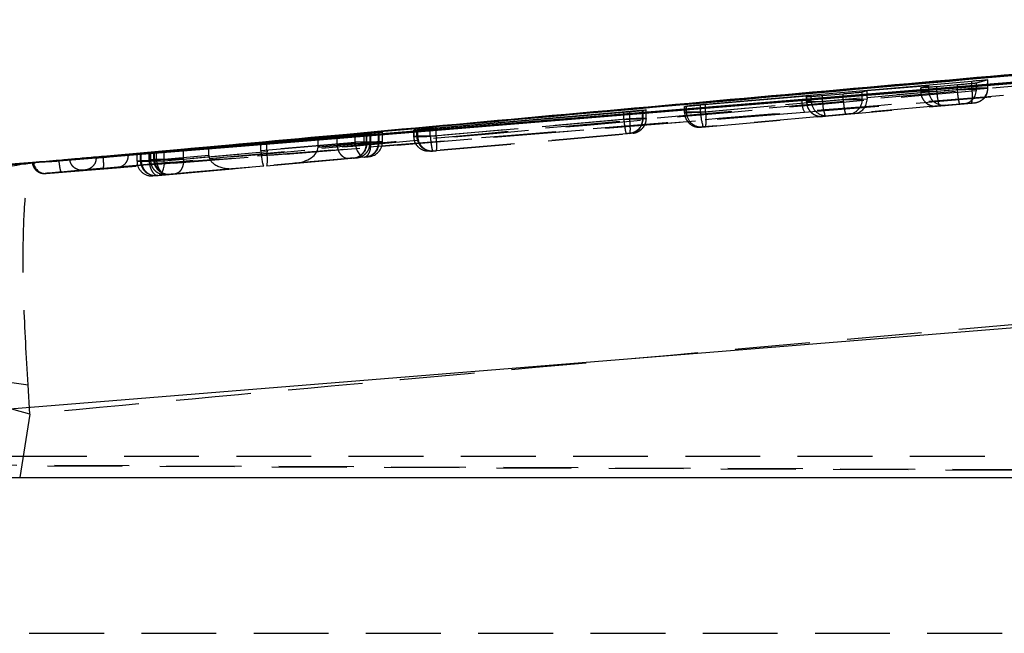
# Model space of a CAD drawing. Extents: x 29 to 402, y 25 to 290.
# Tile 4 of 24: x 184 to 200, y 61 to 71. Entities that reach past the tile are written whole.
import ezdxf

# ---------------------------------------------------------------- set-up
doc = ezdxf.new("R2010")
doc.units = 0
doc.linetypes.add('HIDDEN', pattern=[1.905, 1.27, -0.635])
doc.layers.get('0').update_dxf_attribs({"linetype": 'CONTINUOUS'})

msp = doc.modelspace()

# ---------------------------------------------------------------- linework, layer by layer
at = {"color": 7, "linetype": 'CONTINUOUS'}
for p, q in [((213.233652, 71.37052), (184.864449, 69.050853)), ((210.831242, 71.386023), (185.8627, 69.145529)), ((195.207881, 69.953396), (199.725191, 70.345559)), ((199.997346, 70.363931), (199.805564, 70.311053)), ((199.996735, 70.364326), (199.997346, 70.363931)), ((198.99294, 70.266336), (197.947091, 70.176482)), ((198.859336, 70.231021), (198.99294, 70.266336)), ((198.99294, 70.238255), (198.99294, 70.266336)), ((199.480048, 70.278683), (199.131439, 70.24929)), ((197.000845, 70.095191), (195.123053, 69.933882)), ((196.920688, 70.075523), (197.000845, 70.095191)), ((197.541403, 70.123947), (197.192791, 70.094391)), ((197.947091, 70.176482), (197.866915, 70.156012)), ((194.148506, 69.843866), (194.136507, 69.84213)), ((194.197415, 69.854382), (194.148506, 69.843866)), ((194.196808, 69.854629), (194.197415, 69.854382)), ((194.850894, 69.914214), (194.882425, 69.921349)), ((195.207881, 69.94117), (195.207881, 69.953396)), ((193.818836, 69.812383), (190.534289, 69.533309)), ((190.636701, 69.550956), (193.921181, 69.834129)), ((190.257578, 69.512011), (190.306487, 69.520219)), ((190.306487, 69.520219), (190.323627, 69.522271)), ((188.955526, 69.392937), (187.659952, 69.288932)), ((187.764018, 69.30374), (189.262612, 69.439753)), ((189.526143, 69.455504), (188.629797, 69.374722)), ((188.629797, 69.374722), (189.412943, 69.437754)), ((189.460466, 69.436624), (189.452323, 69.435646)), ((189.512941, 69.444695), (189.460466, 69.436624)), ((189.668792, 69.469456), (189.658428, 69.468174)), ((189.722999, 69.478357), (189.668792, 69.469456)), ((185.763179, 69.128383), (186.778768, 69.216488)), ((186.778768, 69.216488), (185.887622, 69.141708)), ((187.659952, 69.288932), (186.021826, 69.14788)), ((186.347718, 69.184456), (187.764018, 69.30374)), ((187.764018, 69.297286), (187.764018, 69.30374)), ((184.864404, 69.035062), (184.864449, 69.049312)), ((184.864449, 69.050853), (185.411869, 69.104224)), ((184.864449, 69.049312), (184.864449, 69.050853)), ((185.558385, 69.109699), (185.617073, 69.115632)), ((185.617073, 69.115632), (185.629732, 69.116802)), ((185.786052, 69.133397), (185.841518, 69.139459)), ((185.841518, 69.139459), (185.856959, 69.140962)), ((183.784685, 68.963493), (183.126985, 68.910527)), ((183.802916, 68.964277), (183.784685, 68.963493)), ((181.839428, 64.656014), (215.054716, 67.342875)), ((215.236115, 63.615508), (181.64135, 63.615508))]:
    msp.add_line(p, q, dxfattribs=at)
at = {"color": 8, "linetype": 'CONTINUOUS'}
for p, q in [((194.832596, 69.954732), (210.831242, 71.379737)), ((199.725191, 70.301245), (199.725191, 70.345559)), ((190.636701, 69.542012), (190.636701, 69.550956)), ((189.262612, 69.431753), (189.262612, 69.439753)), ((185.862726, 69.145208), (186.332441, 69.187753))]:
    msp.add_line(p, q, dxfattribs=at)
at = {"color": 7, "linetype": 'HIDDEN'}
for p, q in [((196.883528, 69.817394), (213.908794, 71.201621)), ((199.997346, 70.225347), (199.997346, 70.363931)), ((199.998456, 70.225317), (199.998456, 70.364326)), ((199.725191, 70.221347), (195.207881, 69.819824)), ((198.85823, 70.230671), (198.85823, 70.167449)), ((198.859336, 70.167419), (198.859336, 70.231021)), ((198.99294, 70.180023), (198.859336, 70.167419)), ((198.99294, 70.180023), (198.99294, 70.238255)), ((199.131439, 70.171421), (199.131439, 70.24929)), ((199.131439, 70.171421), (199.480152, 70.202412)), ((199.480048, 70.202414), (199.480048, 70.278683)), ((199.480152, 70.202412), (199.480048, 70.202414)), ((199.725191, 70.221347), (199.725191, 70.301245)), ((199.805564, 70.20725), (199.805564, 70.311053)), ((199.805564, 70.20725), (199.997346, 70.225347)), ((196.919582, 70.075215), (196.919582, 69.995429)), ((196.920688, 69.995399), (196.920688, 70.075523)), ((197.000845, 70.002958), (197.000845, 70.095191)), ((197.192791, 69.999398), (197.192791, 70.094391)), ((197.192791, 69.999398), (197.541493, 70.030392)), ((197.541403, 70.030395), (197.541403, 70.123947)), ((197.541493, 70.030392), (197.541403, 70.030395)), ((197.866919, 70.035231), (197.866919, 70.156012)), ((197.866919, 70.035231), (197.947195, 70.042809)), ((197.947091, 70.067029), (197.947091, 70.176482)), ((197.947091, 70.067029), (198.993737, 70.160059)), ((194.148506, 69.704898), (194.148506, 69.843866)), ((194.197415, 69.70951), (194.197415, 69.854382)), ((194.198507, 69.709516), (194.198507, 69.854629)), ((194.84978, 69.913947), (194.84978, 69.812048)), ((194.850894, 69.812018), (194.850894, 69.914214)), ((194.882425, 69.814987), (194.882425, 69.921349)), ((195.123053, 69.816018), (197.001642, 69.982994)), ((195.123053, 69.816018), (195.123053, 69.933882)), ((195.207818, 69.570815), (199.72506, 69.972324)), ((195.207881, 69.819824), (195.207881, 69.94117)), ((197.000845, 70.002958), (196.920688, 69.995399)), ((199.286352, 69.933107), (197.74248, 69.795883)), ((199.130497, 69.918394), (199.286352, 69.933107)), ((199.52458, 69.953398), (199.175837, 69.9224)), ((199.770475, 69.976337), (199.578768, 69.958239)), ((184.01312, 68.778892), (196.883528, 69.817394)), ((184.277809, 68.800236), (196.883528, 69.817394)), ((190.534445, 69.407747), (193.818829, 69.699675)), ((193.921181, 69.705148), (190.636701, 69.413211)), ((193.818829, 69.699741), (193.818829, 69.812382)), ((193.818829, 69.699675), (193.818829, 69.699741)), ((193.921181, 69.705148), (193.921181, 69.834129)), ((193.921259, 69.705112), (193.921181, 69.705148)), ((194.136507, 69.704722), (194.136507, 69.84213)), ((194.136507, 69.704699), (194.136507, 69.704722)), ((194.148506, 69.704898), (194.197415, 69.709515)), ((194.882425, 69.814987), (194.850894, 69.812018)), ((197.294256, 69.756042), (195.167428, 69.567003)), ((197.191852, 69.746375), (197.294256, 69.756042)), ((197.585924, 69.781377), (197.237222, 69.750384)), ((197.74248, 69.795883), (197.64012, 69.786219)), ((190.256546, 69.511883), (190.256546, 69.403345)), ((190.257578, 69.403339), (190.257578, 69.512011)), ((190.306487, 69.40794), (190.306487, 69.520219)), ((190.323627, 69.408203), (190.323627, 69.522271)), ((190.534289, 69.407746), (190.534289, 69.533309)), ((190.636701, 69.413211), (190.636701, 69.542012)), ((195.122051, 69.562994), (195.153507, 69.565963)), ((188.629797, 69.22507), (188.629797, 69.374722)), ((188.955526, 69.279566), (188.955526, 69.392937)), ((189.262612, 69.3051), (189.262612, 69.431753)), ((189.412943, 69.291006), (189.412943, 69.437754)), ((189.452323, 69.287553), (189.452323, 69.435646)), ((189.460466, 69.287859), (189.460466, 69.436624)), ((189.512941, 69.292575), (189.512941, 69.444695)), ((189.513969, 69.292532), (189.513969, 69.444664)), ((189.526143, 69.30505), (189.526143, 69.455504)), ((189.658428, 69.307129), (189.658428, 69.468174)), ((189.668792, 69.307286), (189.668792, 69.469456)), ((189.722999, 69.312402), (189.722999, 69.478357)), ((189.724206, 69.312371), (189.724206, 69.478551)), ((190.257578, 69.403324), (190.257578, 69.403339)), ((190.306487, 69.40794), (190.257582, 69.403324)), ((190.534289, 69.407746), (190.534445, 69.407747)), ((193.863555, 69.450692), (190.578865, 69.158736)), ((190.636492, 69.16418), (193.920857, 69.456107)), ((190.636701, 69.413211), (190.636686, 69.413188)), ((193.921658, 69.455882), (193.91959, 69.455693)), ((193.970478, 69.46049), (193.921658, 69.455882)), ((186.347718, 69.019844), (186.347718, 69.184456)), ((186.778768, 69.086933), (186.778768, 69.216488)), ((187.659952, 69.164913), (187.659952, 69.288932)), ((187.659952, 69.164913), (188.955526, 69.279566)), ((189.262612, 69.3051), (187.764018, 69.171393)), ((187.764018, 69.171393), (187.764018, 69.297286)), ((189.412943, 69.291006), (188.629779, 69.221705)), ((188.629797, 69.22507), (189.526143, 69.30505)), ((188.955526, 69.279566), (188.955648, 69.279547)), ((189.412943, 69.2909), (189.412943, 69.291006)), ((189.452323, 69.287553), (189.452327, 69.287112)), ((189.452327, 69.287112), (189.460466, 69.287859)), ((189.460466, 69.287622), (189.512941, 69.292575)), ((189.460466, 69.287622), (189.460466, 69.287859)), ((189.512941, 69.29256), (189.512941, 69.292575)), ((189.526143, 69.305023), (189.526143, 69.30505)), ((189.658428, 69.307114), (189.658428, 69.307129)), ((189.668792, 69.307286), (189.722999, 69.312402)), ((183.837345, 68.961073), (185.862547, 69.147203)), ((184.354438, 69.008959), (184.350731, 69.008751)), ((184.956505, 69.06416), (184.858839, 69.055202)), ((184.984992, 69.06677), (184.956505, 69.06416)), ((185.8627, 69.145529), (184.984992, 69.06677)), ((184.984992, 69.065749), (184.984992, 69.06677)), ((184.984992, 69.065749), (184.98554, 69.065758)), ((184.98554, 69.065758), (185.862726, 69.145208)), ((185.557185, 69.109663), (185.557185, 68.985026)), ((185.558385, 68.984994), (185.558385, 69.109699)), ((185.617073, 68.990534), (185.617073, 69.115632)), ((185.629732, 68.990732), (185.629732, 69.116802)), ((185.763179, 68.992896), (185.763179, 69.128383)), ((186.77879, 69.083488), (185.763179, 68.992873)), ((185.785084, 69.133543), (185.785084, 69.006525)), ((185.786052, 69.006504), (185.786052, 69.133397)), ((185.841518, 69.011719), (185.786052, 69.006483)), ((185.841518, 69.011719), (185.841518, 69.139459)), ((185.856959, 69.011963), (185.856959, 69.140962)), ((185.856993, 69.011909), (185.856959, 69.011963)), ((185.887622, 69.008195), (185.887622, 69.141708)), ((185.887622, 69.00807), (186.778768, 69.086933)), ((185.887622, 69.00807), (185.887622, 69.008195)), ((186.021826, 68.992388), (186.021826, 69.14788)), ((186.021826, 68.992388), (187.661181, 69.138665)), ((186.34774, 69.019787), (186.347718, 69.019844)), ((187.765087, 69.145208), (186.34774, 69.019787)), ((189.143094, 69.030538), (187.708827, 68.903613)), ((187.757036, 68.908269), (189.41374, 69.056083)), ((189.416795, 69.056013), (188.236042, 68.950655)), ((188.236042, 68.950655), (189.267344, 69.041914)), ((189.234494, 69.038688), (189.230702, 69.03834)), ((189.231394, 69.038403), (189.235209, 69.038753)), ((189.285963, 69.043546), (189.234494, 69.038688)), ((189.440137, 69.058104), (189.416795, 69.056013)), ((189.44194, 69.05827), (189.440137, 69.058104)), ((189.49614, 69.063385), (189.44194, 69.05827)), ((190.528842, 69.154317), (190.577655, 69.158925)), ((183.78334, 68.963312), (183.784685, 68.963493)), ((183.786831, 68.963586), (183.783344, 68.963312)), ((183.783951, 68.957174), (183.783344, 68.963312)), ((185.617073, 68.990534), (185.558385, 68.984994)), ((185.763179, 68.992873), (185.763179, 68.992896)), ((185.786052, 69.006483), (185.786052, 69.006504)), ((187.708827, 68.903613), (185.912954, 68.74337)), ((185.914478, 68.743871), (187.221872, 68.86052)), ((187.221872, 68.86052), (186.076275, 68.75914)), ((186.20365, 68.77081), (187.757036, 68.908269)), ((184.54239, 68.822851), (184.554371, 68.822491)), ((184.543374, 68.821606), (184.543675, 68.821595)), ((185.82953, 68.735977), (185.888207, 68.741515)), ((185.83099, 68.736098), (185.82953, 68.735977)), ((185.888207, 68.741515), (185.890386, 68.741714)), ((185.890386, 68.741714), (185.914478, 68.743871)), ((186.057358, 68.757481), (186.112667, 68.762702)), ((186.112667, 68.762702), (186.115062, 68.762921)), ((183.739512, 64.695121), (183.709315, 65.191828)), ((183.739512, 64.695121), (183.567374, 63.618794)), ((178.322929, 63.841569), (223.013128, 63.645868)), ((218.994076, 63.975001), (178.516416, 63.975001)), ((233.050505, 63.606657), (179.44794, 63.841567)), ((183.567374, 63.618794), (208.411316, 63.618794)), ((178.014188, 60.975001), (223.013128, 60.975001))]:
    msp.add_line(p, q, dxfattribs=at)
at = {"color": 7, "linetype": 'CONTINUOUS', "flags": 128}
for points in [[(212.573769, 71.290612), (211.895602, 71.235417), (205.472885, 70.712624), (196.841853, 70.010084)], [(196.841853, 70.010084), (196.47188, 69.979973), (194.866231, 69.849308), (188.443678, 69.326833), (184.237159, 68.98487)]]:
    msp.add_lwpolyline(points, dxfattribs=at)
at = {"color": 7, "linetype": 'HIDDEN', "flags": 128}
for points in [[(199.995259, 70.225317), (199.989146, 70.225231), (199.94743, 70.224609), (199.876601, 70.223564), (199.785824, 70.222233), (199.72525, 70.221342), (199.725191, 70.221341), (199.725191, 70.221341)], [(198.861423, 70.167449), (198.867547, 70.167536), (198.90933, 70.168159), (198.9803, 70.169205), (199.071186, 70.170537), (199.13138, 70.171421), (199.131439, 70.171421), (199.131439, 70.171421)], [(196.922778, 69.995429), (196.928902, 69.995516), (196.970652, 69.996139), (197.041592, 69.997186), (197.132523, 69.998517), (197.192731, 69.9994), (197.192791, 69.999401), (197.192791, 69.999401)], [(194.852984, 69.812048), (194.85909, 69.812134), (194.900768, 69.812756), (194.971631, 69.813802), (195.062576, 69.815134), (195.122993, 69.816019), (195.123053, 69.81602), (195.123053, 69.81602)], [(190.258096, 69.403345), (190.258882, 69.403354), (190.288215, 69.403827), (190.310462, 69.404186), (190.3816, 69.405324), (190.47401, 69.40679), (190.534229, 69.407746), (190.534289, 69.407746), (190.534289, 69.407746)], [(189.262612, 69.3051), (189.26851, 69.255086), (189.279413, 69.207105), (189.294877, 69.16311), (189.314278, 69.124891), (189.33682, 69.094), (189.361593, 69.071695), (189.387585, 69.058881), (189.41374, 69.056083)], [(189.511175, 69.292532), (189.50631, 69.292454), (189.498479, 69.292324), (189.466024, 69.291781), (189.412987, 69.2909), (189.412943, 69.2909), (189.412943, 69.2909)], [(185.787427, 69.006525), (185.790787, 69.006577), (185.814234, 69.00697), (185.87328, 69.007957), (185.887578, 69.008194), (185.887622, 69.008195), (185.887622, 69.008195)], [(185.912954, 68.74337), (185.937206, 68.750053), (185.959777, 68.765511), (185.979853, 68.789186), (185.996703, 68.820222), (186.009715, 68.857492), (186.018425, 68.899648), (186.022508, 68.945162), (186.021826, 68.992388)], [(179.416882, 64.796489), (179.588711, 64.983807), (179.896696, 65.139242), (180.329836, 65.257238), (180.872648, 65.33358), (181.505746, 65.365541), (182.206503, 65.351978), (182.949877, 65.293375), (183.709315, 65.191828)]]:
    msp.add_lwpolyline(points, dxfattribs=at)
at = {"color": 7, "linetype": 'HIDDEN'}
for centre, radius, start, end in [((199.556223, 70.20656), 0.249342, 275.1876922, 0.1585719), ((199.01915, 70.097205), 0.716871, 349.967734, 9.9722672), ((199.747948, 70.224715), 0.249398, 275.1823161, 0.1452102), ((197.617573, 70.034544), 0.249347, 275.1878785, 0.1576621), ((199.108951, 70.167078), 0.249615, 179.9217006, 274.9516307), ((199.860894, 70.173007), 0.729457, 180.1246168, 200.0935165), ((197.233725, 69.993986), 0.392203, 177.6476763, 206.7601825), ((197.170304, 69.995059), 0.249616, 179.9220581, 274.9522711), ((197.922749, 70.001173), 0.729961, 180.1393389, 200.0942659), ((193.899132, 69.704237), 0.249375, 275.1826517, 0.1517756), ((195.100522, 69.811692), 0.249628, 179.9252366, 274.9475239), ((195.132014, 69.814625), 0.249589, 179.9169831, 274.9400888), ((195.854506, 69.817905), 0.731456, 180.1477943, 200.0608143), ((194.499905, 69.6955), 0.718809, 350.010971, 9.9598851), ((190.556106, 69.407612), 0.249619, 179.9247399, 274.9522951), ((190.56772, 69.402996), 0.244148, 178.7780472, 272.9901994), ((189.419419, 69.306624), 0.249374, 275.1815112, 0.1519792), ((189.473624, 69.311742), 0.249375, 275.1801304, 0.1516998), ((186.091132, 69.011385), 0.249614, 179.923285, 274.9492947), ((184.001402, 68.97747), 0.198924, 183.8029586, 273.3770027), ((183.985182, 68.979572), 0.202329, 206.7362012, 274.5499399), ((185.807995, 68.984656), 0.249611, 179.9224962, 274.9492992), ((185.866679, 68.990191), 0.249606, 179.92128, 274.9479488), ((181.570324, 57.326059), 7.681697, 73.5974598, 106.4025402)]:
    msp.add_arc(centre, radius, start, end, dxfattribs=at)
for centre, major_axis, ratio, start_param, end_param in [((199.241953, 70.180024), (0.000052, 0.250009), 0.99601233, 1.571006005, 1.650950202), ((197.720334, 70.0449), (-0.022815, 0.248957), 0.906665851, 3.138622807, 4.621121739), ((197.969346, 70.067033), (0, 0.250978), 0.088673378, 1.57081398, 1.66746457), ((199.264208, 70.182125), (0.27024, 0.024765), 0.921241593, 3.130758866, 4.709908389), ((197.249858, 70.002959), (0.000052, 0.250009), 0.99601233, 1.571006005, 1.650950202), ((197.272113, 70.00506), (0.27024, 0.024765), 0.921241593, 3.130758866, 4.709908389), ((193.843867, 69.699953), (0.30587, 0.004968), 0.000089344, 5.988013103, 6.157862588), ((190.605509, 69.412386), (0.300193, 0.004464), 0.000081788, 2.790494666, 3.135500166), ((188.213896, 69.199673), (0.415304, 0.036903), 0.599606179, 4.712429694, 6.223693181), ((188.435731, 69.219467), (0.010783, 0.250644), 0.773076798, 4.754558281, 4.767978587), ((189.21235, 69.287706), (-0.023173, 0.248924), 0.99239572, 3.137429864, 4.619930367), ((189.366134, 69.302517), (0.304028, 0.004805), 0.000086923, 5.266649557, 6.004478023), ((189.36439, 69.302362), (0.30563, 0.004947), 0.00008903, 6.006951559, 6.16678245), ((186.142715, 69.016358), (0.302401, 0.00466), 0.000084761, 2.809971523, 3.052556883), ((187.003301, 69.092154), (0.023429, 0.249726), 0.894208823, 1.675333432, 1.689085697), ((187.199726, 69.109537), (0.420366, 0.037353), 0.592385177, 3.096338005, 4.712429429), ((187.882522, 69.169961), (0.02102, 0.249906), 0.88663515, 1.665378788, 1.770448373), ((187.686681, 69.15263), (-0.022128, 0.249019), 0.106667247, 1.617427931, 3.142203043), ((187.734894, 69.157286), (-0.022127, 0.249019), 0.116227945, 3.142203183, 4.653543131), ((187.958985, 69.17728), (0.011535, 0.250638), 0.776517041, 1.629993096, 1.734747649), ((185.919728, 68.995302), (0.303882, 0.004792), 0.00008673, 2.838143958, 3.051752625), ((185.921104, 68.995424), (0.305492, 0.004935), 0.00008885, 2.114081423, 2.83638494)]:
    msp.add_ellipse(centre, major_axis=major_axis, ratio=ratio, start_param=start_param, end_param=end_param, dxfattribs=at)
at = {"color": 7, "linetype": 'CONTINUOUS'}
for points, knots in [([(184.864449, 69.049312), (189.58722, 69.433393), (199.043369, 70.202417), (208.499995, 70.97553), (213.233848, 71.364092), (213.234427, 71.364139)], [0, 0, 0, 0, 0.4994086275, 0.9999388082, 1, 1, 1, 1]), ([(185.411869, 69.104224), (185.427488, 69.105628), (185.979955, 69.155306), (188.67984, 69.397745), (197.019776, 70.142446), (204.823712, 70.829211), (210.479895, 71.326969)], [0, 0, 0, 0, 0.001869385, 0.0661233, 0.323139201, 1, 1, 1, 1]), ([(185.862547, 69.147203), (186.948386, 69.247224), (192.989785, 69.803721), (199.03585, 70.339822), (203.995238, 70.779568)], [0, 0, 0, 0, 0.179732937, 1, 1, 1, 1]), ([(199.725191, 70.345559), (199.758518, 70.348394), (199.825177, 70.354063), (199.909503, 70.360474), (199.972561, 70.364616), (199.988044, 70.364832), (199.995781, 70.364939)], [0, 0, 0, 0, 0.2503499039, 0.5007313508, 0.750507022, 1, 1, 1, 1]), ([(199.131439, 70.24929), (199.098168, 70.246537), (199.031622, 70.241031), (198.946586, 70.234671), (198.886332, 70.230776), (198.859415, 70.229686), (198.859832, 70.230453), (198.859951, 70.230671)], [0, 0, 0, 0, 0.227625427, 0.455269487, 0.682429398, 0.909422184, 1, 1, 1, 1]), ([(199.805564, 70.311053), (199.799138, 70.309953), (199.786288, 70.307754), (199.726417, 70.301223), (199.644227, 70.293183), (199.557196, 70.285267), (199.501726, 70.280533), (199.480048, 70.278683)], [0, 0, 0, 0, 0.215136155, 0.430248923, 0.645842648, 0.861595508, 1, 1, 1, 1]), ([(197.192791, 70.094391), (197.159519, 70.091618), (197.092973, 70.086071), (197.007934, 70.079588), (196.947674, 70.075546), (196.920768, 70.074324), (196.921181, 70.075017), (196.921299, 70.075215)], [0, 0, 0, 0, 0.2276314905, 0.4552859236, 0.6824901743, 0.9095254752, 1, 1, 1, 1]), ([(197.866919, 70.156012), (197.860494, 70.154961), (197.847643, 70.152859), (197.787775, 70.146437), (197.705596, 70.138463), (197.618568, 70.130562), (197.563093, 70.125807), (197.541403, 70.123947)], [0, 0, 0, 0, 0.215128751, 0.430236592, 0.645793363, 0.861507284, 1, 1, 1, 1]), ([(193.921181, 69.834129), (193.95505, 69.83701), (194.022792, 69.842771), (194.108416, 69.849538), (194.172412, 69.854146), (194.188047, 69.854725), (194.195862, 69.855014)], [0, 0, 0, 0, 0.250264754, 0.500556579, 0.750385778, 1, 1, 1, 1]), ([(195.123053, 69.933882), (195.089776, 69.931066), (195.023221, 69.925432), (194.938163, 69.918769), (194.877886, 69.914532), (194.850963, 69.913154), (194.851385, 69.913771), (194.851505, 69.913947)], [0, 0, 0, 0, 0.2276389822, 0.4552967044, 0.6825326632, 0.9095838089, 1, 1, 1, 1]), ([(194.882425, 69.921349), (194.888854, 69.92233), (194.901712, 69.924294), (194.961568, 69.93062), (195.043718, 69.938616), (195.130719, 69.946629), (195.186186, 69.951494), (195.207881, 69.953396)], [0, 0, 0, 0, 0.215112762, 0.430206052, 0.645708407, 0.86142374, 1, 1, 1, 1]), ([(194.136507, 69.84213), (194.123202, 69.840622), (194.096593, 69.837604), (194.019719, 69.830186), (193.924348, 69.821467), (193.854375, 69.815442), (193.818829, 69.812382)], [0, 0, 0, 0, 0.247873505, 0.495730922, 0.74382937, 1, 1, 1, 1]), ([(190.534289, 69.533309), (190.50045, 69.530462), (190.432772, 69.524767), (190.346318, 69.51781), (190.285024, 69.513163), (190.25778, 69.511405), (190.258116, 69.511777), (190.258211, 69.511883)], [0, 0, 0, 0, 0.2276864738, 0.4553835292, 0.682779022, 0.9100676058, 1, 1, 1, 1]), ([(190.323627, 69.522271), (190.33865, 69.523805), (190.368695, 69.526873), (190.449518, 69.534397), (190.542244, 69.542749), (190.606682, 69.548348), (190.636701, 69.550956)], [0, 0, 0, 0, 0.258176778, 0.516335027, 0.774687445, 1, 1, 1, 1]), ([(189.452323, 69.435646), (189.440171, 69.434424), (189.415867, 69.431981), (189.341243, 69.425249), (189.248059, 69.417136), (189.144381, 69.408351), (189.040363, 69.39973), (188.983894, 69.395209), (188.955526, 69.392937)], [0, 0, 0, 0, 0.16648172, 0.332960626, 0.499551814, 0.666046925, 0.832232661, 1, 1, 1, 1]), ([(189.262612, 69.439753), (189.293824, 69.442602), (189.356246, 69.4483), (189.46152, 69.457608), (189.561215, 69.466201), (189.645043, 69.473163), (189.702777, 69.47765), (189.725547, 69.479062), (189.723645, 69.478536), (189.722999, 69.478357)], [0, 0, 0, 0, 0.154007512, 0.308014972, 0.460792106, 0.616660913, 0.768847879, 0.921451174, 1, 1, 1, 1]), ([(189.412943, 69.437754), (189.429918, 69.439092), (189.470665, 69.442304), (189.511, 69.445186), (189.512292, 69.444859), (189.512941, 69.444695)], [0, 0, 0, 0, 0.262316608, 0.629664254, 1, 1, 1, 1]), ([(189.658428, 69.468174), (189.645813, 69.466861), (189.620585, 69.464235), (189.565476, 69.459089), (189.53159, 69.456), (189.526143, 69.455504)], [0, 0, 0, 0, 0.456327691, 0.912614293, 1, 1, 1, 1]), ([(185.856959, 69.140962), (185.871688, 69.142321), (185.901146, 69.14504), (185.981553, 69.152272), (186.078214, 69.160885), (186.182667, 69.170112), (186.27699, 69.178366), (186.326101, 69.182595), (186.347718, 69.184456)], [0, 0, 0, 0, 0.17280432, 0.345604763, 0.518527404, 0.691445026, 0.86418403, 1, 1, 1, 1]), ([(184.418547, 69.014848), (184.406988, 69.013798), (184.349196, 69.008544), (184.138622, 68.99004), (183.939611, 68.975074), (183.786831, 68.963586)], [0, 0, 0, 0, 0.0548876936, 0.2744385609, 1, 1, 1, 1]), ([(184.858839, 69.055202), (184.833211, 69.052851), (184.749071, 69.045134), (184.620719, 69.033347), (184.497639, 69.022067), (184.434664, 69.016318), (184.422566, 69.015215), (184.41855, 69.014848)], [0, 0, 0, 0, 0.111445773, 0.365890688, 0.620105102, 0.873897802, 1, 1, 1, 1]), ([(186.021826, 69.14788), (185.990754, 69.14526), (185.928612, 69.14002), (185.823295, 69.131249), (185.723135, 69.122963), (185.638429, 69.116012), (185.579708, 69.111248), (185.555946, 69.109393), (185.557755, 69.10962), (185.558385, 69.109699)], [0, 0, 0, 0, 0.153315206, 0.306616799, 0.459074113, 0.614735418, 0.766703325, 0.918760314, 1, 1, 1, 1]), ([(185.629732, 69.116802), (185.643241, 69.117995), (185.670259, 69.120382), (185.725912, 69.125185), (185.75898, 69.128023), (185.763179, 69.128383)], [0, 0, 0, 0, 0.466130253, 0.93220838, 1, 1, 1, 1]), ([(185.887622, 69.141708), (185.870457, 69.140257), (185.82935, 69.136781), (185.788342, 69.133395), (185.78682, 69.133396), (185.786052, 69.133397)], [0, 0, 0, 0, 0.262354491, 0.628291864, 1, 1, 1, 1]), ([(184.237159, 68.98487), (184.181263, 68.980771), (184.067978, 68.972463), (183.925124, 68.966911), (183.839519, 68.965137), (183.811615, 68.964481), (183.802916, 68.964277)], [0, 0, 0, 0, 0.28420183, 0.576000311, 0.867823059, 1, 1, 1, 1])]:
    msp.add_open_spline(points, degree=3, knots=knots, dxfattribs=at)
at = {"color": 7, "linetype": 'HIDDEN'}
for points, knots in [([(213.552843, 71.188722), (208.709878, 70.792088), (199.079728, 70.003389), (189.44931, 69.220493), (184.661991, 68.831313)], [0, 0, 0, 0, 0.502896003, 1, 1, 1, 1]), ([(210.830758, 71.177644), (204.850662, 70.648092), (196.234834, 69.88514), (187.620618, 69.102915), (184.985379, 68.863619)], [0, 0, 0, 0, 0.6940825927, 1, 1, 1, 1]), ([(185.245341, 68.886509), (189.484703, 69.266856), (197.950557, 70.026395), (206.417561, 70.771871), (210.644628, 71.144043)], [0, 0, 0, 0, 0.5007600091, 1, 1, 1, 1]), ([(199.480152, 70.202412), (199.500698, 70.20271), (199.555677, 70.203505), (199.642821, 70.20478), (199.726797, 70.206048), (199.784312, 70.20691), (199.803465, 70.207256), (199.805563, 70.207256), (199.805564, 70.207256)], [0, 0, 0, 0, 0.131103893, 0.350836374, 0.56914327, 0.784683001, 0.999872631, 1, 1, 1, 1]), ([(199.52458, 69.953398), (199.521333, 69.956907), (199.51484, 69.963925), (199.502342, 70.021405), (199.489854, 70.103996), (199.483386, 70.169607), (199.480152, 70.202412)], [0, 0, 0, 0, 0.2500001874, 0.4999993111, 0.7499980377, 1, 1, 1, 1]), ([(199.772215, 69.976498), (199.772421, 69.976517), (199.772905, 69.976563), (199.775016, 69.976777), (199.7823, 69.977588), (199.820424, 69.983433), (199.88692, 70.009504), (199.956652, 70.077326), (199.995432, 70.154661), (199.994828, 70.20622), (199.994604, 70.225347)], [0, 0, 0, 0, 0.003263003, 0.007671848, 0.019816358, 0.062308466, 0.324388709, 0.582515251, 0.845129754, 1, 1, 1, 1]), ([(199.997346, 70.225347), (199.997348, 70.225347), (199.998413, 70.225347), (199.996834, 70.225332), (199.995259, 70.225317)], [0, 0, 0, 0, 0.002336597, 1, 1, 1, 1]), ([(197.541493, 70.030392), (197.562028, 70.03069), (197.616976, 70.031485), (197.704188, 70.032761), (197.787867, 70.034028), (197.846593, 70.034889), (197.862807, 70.035237), (197.866917, 70.035237), (197.866919, 70.035237)], [0, 0, 0, 0, 0.131052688, 0.350673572, 0.569027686, 0.784709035, 0.999869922, 1, 1, 1, 1]), ([(197.541493, 70.030392), (197.544727, 69.997587), (197.551195, 69.931976), (197.563681, 69.849385), (197.576185, 69.791906), (197.582678, 69.784887), (197.585924, 69.781377)], [0, 0, 0, 0, 0.250000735, 0.500001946, 0.75000015, 1, 1, 1, 1]), ([(198.859336, 70.167419), (198.859335, 70.167419), (198.8588, 70.167419), (198.860113, 70.167434), (198.861423, 70.167449)], [0, 0, 0, 0, 0.002325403, 1, 1, 1, 1]), ([(198.862343, 70.167454), (198.861596, 70.151756), (198.859452, 70.106697), (198.888028, 70.041752), (198.933011, 69.98504), (198.981469, 69.949657), (199.026848, 69.929608), (199.065503, 69.92024), (199.095152, 69.917348), (199.114137, 69.917324), (199.124337, 69.917901), (199.127828, 69.918167), (199.128719, 69.918239), (199.129431, 69.918299), (199.130591, 69.918397), (199.131872, 69.918508), (199.135074, 69.91879), (199.136587, 69.918923)], [0, 0, 0, 0, 0.107841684, 0.309538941, 0.470413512, 0.605732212, 0.719356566, 0.811173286, 0.879735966, 0.923877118, 0.943984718, 0.948025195, 0.950717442, 0.953993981, 0.960178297, 0.981184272, 1, 1, 1, 1]), ([(186.332441, 69.187753), (188.518746, 69.387046), (191.3519, 69.645303), (194.185618, 69.897216), (194.832596, 69.954732)], [0, 0, 0, 0, 0.771686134, 1, 1, 1, 1]), ([(196.919935, 69.994926), (196.922877, 69.965357), (196.928439, 69.909458), (196.968617, 69.841294), (197.016085, 69.795001), (197.063678, 69.76708), (197.106487, 69.75235), (197.141271, 69.74636), (197.166389, 69.745141), (197.180797, 69.745563), (197.18767, 69.746032), (197.189544, 69.746176), (197.190334, 69.746243), (197.191129, 69.746307), (197.191645, 69.746352), (197.192765, 69.74645), (197.193305, 69.746497)], [0, 0, 0, 0, 0.209015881, 0.395135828, 0.547865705, 0.677021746, 0.784053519, 0.868066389, 0.92744738, 0.96195665, 0.971604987, 0.975465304, 0.978237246, 0.982342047, 0.991484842, 1, 1, 1, 1]), ([(196.920688, 69.995399), (196.920687, 69.995399), (196.920151, 69.995399), (196.921466, 69.995414), (196.922778, 69.995429)], [0, 0, 0, 0, 0.002325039, 1, 1, 1, 1]), ([(199.136587, 69.918923), (199.134808, 69.918767), (199.130429, 69.918381), (199.130472, 69.918389), (199.130497, 69.918394)], [0, 0, 0, 0, 0.406371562, 1, 1, 1, 1]), ([(199.175837, 69.9224), (199.17249, 69.922102), (199.163581, 69.921311), (199.150462, 69.920148), (199.140239, 69.919242), (199.137347, 69.91899), (199.136587, 69.918923)], [0, 0, 0, 0, 0.2017158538, 0.5368339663, 0.8783533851, 1, 1, 1, 1]), ([(199.578768, 69.958239), (199.577673, 69.958139), (199.575482, 69.957938), (199.565292, 69.957025), (199.551349, 69.95578), (199.53692, 69.954495), (199.527917, 69.953695), (199.52458, 69.953398)], [0, 0, 0, 0, 0.218860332, 0.437717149, 0.656575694, 0.872721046, 1, 1, 1, 1]), ([(199.72506, 69.972324), (199.728438, 69.972625), (199.737366, 69.973418), (199.750783, 69.974607), (199.762728, 69.975664), (199.770089, 69.97631), (199.770349, 69.976328), (199.770475, 69.976337)], [0, 0, 0, 0, 0.131180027, 0.346705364, 0.566030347, 0.788556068, 1, 1, 1, 1]), ([(193.818829, 69.699741), (193.818849, 69.699742), (193.839824, 69.700069), (193.887167, 69.70078), (193.96664, 69.702011), (194.048697, 69.703324), (194.106406, 69.704169), (194.130822, 69.704722), (194.136502, 69.704722), (194.136507, 69.704722)], [0, 0, 0, 0, 0.000144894, 0.152970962, 0.34158961, 0.589972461, 0.834736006, 0.999855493, 1, 1, 1, 1]), ([(193.818836, 69.699676), (193.822098, 69.666874), (193.828622, 69.601269), (193.841183, 69.518686), (193.853753, 69.461212), (193.860287, 69.454198), (193.863555, 69.450692)], [0, 0, 0, 0, 0.24999937, 0.499999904, 0.750000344, 1, 1, 1, 1]), ([(194.136507, 69.704699), (194.134082, 69.676596), (194.129232, 69.620391), (194.088579, 69.545599), (194.028405, 69.488713), (193.974467, 69.465641), (193.937637, 69.45778), (193.926819, 69.456529), (193.91959, 69.455693)], [0, 0, 0, 0, 0.226920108, 0.453845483, 0.680762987, 0.907685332, 0.938318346, 1, 1, 1, 1]), ([(193.920857, 69.456107), (193.923427, 69.460083), (193.928567, 69.468034), (193.930832, 69.525715), (193.928768, 69.607743), (193.923762, 69.672656), (193.921259, 69.705112)], [0, 0, 0, 0, 0.249999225, 0.499999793, 0.749999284, 1, 1, 1, 1]), ([(194.197415, 69.709504), (194.197416, 69.709504), (194.198007, 69.709504), (194.200119, 69.709578), (194.188245, 69.709353), (194.139921, 69.708586), (194.065494, 69.707397), (193.987941, 69.70617), (193.93892, 69.705392), (193.921259, 69.705112)], [0, 0, 0, 0, 0.000100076, 0.0476223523, 0.2597674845, 0.4725901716, 0.6885262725, 0.8877875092, 1, 1, 1, 1]), ([(194.197415, 69.709504), (194.194105, 69.678589), (194.187484, 69.616759), (194.135974, 69.537214), (194.061621, 69.478649), (194.000859, 69.466543), (193.970478, 69.46049)], [0, 0, 0, 0, 0.249999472, 0.500001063, 0.74999905, 1, 1, 1, 1]), ([(193.975377, 69.460973), (193.975533, 69.46099), (193.9761, 69.461051), (193.97797, 69.461262), (193.98108, 69.461647), (193.994595, 69.463523), (194.023094, 69.469688), (194.074856, 69.490294), (194.134093, 69.534676), (194.180032, 69.606227), (194.20168, 69.668919), (194.196798, 69.70371), (194.196014, 69.709297)], [0, 0, 0, 0, 0.002693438, 0.009791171, 0.018745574, 0.030714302, 0.120248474, 0.258861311, 0.484389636, 0.712701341, 0.953868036, 1, 1, 1, 1]), ([(194.850894, 69.812018), (194.850893, 69.812018), (194.850356, 69.812018), (194.851672, 69.812033), (194.852984, 69.812048)], [0, 0, 0, 0, 0.00231934, 1, 1, 1, 1]), ([(194.853815, 69.812027), (194.852864, 69.798974), (194.849733, 69.756014), (194.876504, 69.691837), (194.920836, 69.633152), (194.969362, 69.596368), (195.015112, 69.575313), (195.054373, 69.565277), (195.08482, 69.56203), (195.104678, 69.561879), (195.115693, 69.562481), (195.119472, 69.562774), (195.12033, 69.562842), (195.12105, 69.562904), (195.122332, 69.56301), (195.123742, 69.563135), (195.12721, 69.56344), (195.128637, 69.563566)], [0, 0, 0, 0, 0.0896310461, 0.2949885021, 0.457823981, 0.5944764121, 0.7094089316, 0.8026684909, 0.8728676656, 0.918744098, 0.9416850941, 0.9455755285, 0.9482397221, 0.9516325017, 0.9582577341, 0.9828182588, 1, 1, 1, 1]), ([(195.207881, 69.819824), (195.207862, 69.819824), (195.174219, 69.819298), (195.106019, 69.818368), (195.012962, 69.81697), (194.938963, 69.815846), (194.895705, 69.81522), (194.88523, 69.81498), (194.882428, 69.81498), (194.882425, 69.81498)], [0, 0, 0, 0, 0.000127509, 0.2159068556, 0.4282917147, 0.6399262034, 0.8532067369, 0.9998699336, 1, 1, 1, 1]), ([(197.237222, 69.750384), (197.233872, 69.750086), (197.224973, 69.749296), (197.211571, 69.748106), (197.199611, 69.74705), (197.192244, 69.746402), (197.19198, 69.746384), (197.191852, 69.746375)], [0, 0, 0, 0, 0.130167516, 0.345776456, 0.565474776, 0.788433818, 1, 1, 1, 1]), ([(197.64012, 69.78622), (197.639025, 69.78612), (197.636835, 69.785919), (197.626639, 69.785005), (197.612694, 69.78376), (197.598264, 69.782475), (197.589262, 69.781674), (197.585924, 69.781377)], [0, 0, 0, 0, 0.218938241, 0.437888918, 0.65666478, 0.87270098, 1, 1, 1, 1]), ([(195.128637, 69.563566), (195.126648, 69.563391), (195.122041, 69.562985), (195.122047, 69.562991), (195.122051, 69.562994)], [0, 0, 0, 0, 0.431774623, 1, 1, 1, 1]), ([(195.167428, 69.567003), (195.164059, 69.566703), (195.155121, 69.565909), (195.142017, 69.564746), (195.13202, 69.563863), (195.129247, 69.56362), (195.128637, 69.563566)], [0, 0, 0, 0, 0.207843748, 0.551408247, 0.901271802, 1, 1, 1, 1]), ([(195.153507, 69.565963), (195.154135, 69.566021), (195.155674, 69.566162), (195.163162, 69.566836), (195.175567, 69.567944), (195.191079, 69.569327), (195.202227, 69.570318), (195.207818, 69.570815)], [0, 0, 0, 0, 0.1491072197, 0.3656415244, 0.5784395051, 0.7885566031, 1, 1, 1, 1]), ([(190.257578, 69.403339), (190.257577, 69.403339), (190.257061, 69.403339), (190.257579, 69.403342), (190.258096, 69.403345)], [0, 0, 0, 0, 0.002410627, 1, 1, 1, 1]), ([(190.528842, 69.154317), (190.520779, 69.153842), (190.495125, 69.15233), (190.4415, 69.158903), (190.372152, 69.187244), (190.308901, 69.24418), (190.265902, 69.318988), (190.260355, 69.375212), (190.257582, 69.403324)], [0, 0, 0, 0, 0.058819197, 0.187133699, 0.390351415, 0.593566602, 0.796782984, 1, 1, 1, 1]), ([(190.636686, 69.413188), (190.636671, 69.413188), (190.607775, 69.412586), (190.543147, 69.411823), (190.449896, 69.410203), (190.369837, 69.409064), (190.33612, 69.408197), (190.323635, 69.408197), (190.323627, 69.408197)], [0, 0, 0, 0, 0.00011303, 0.219188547, 0.481620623, 0.742265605, 0.999846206, 1, 1, 1, 1]), ([(190.534445, 69.407747), (190.537163, 69.379708), (190.542599, 69.32363), (190.553176, 69.248169), (190.566432, 69.176896), (190.57419, 69.165565), (190.578865, 69.158736)], [0, 0, 0, 0, 0.2142396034, 0.4284808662, 0.6555470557, 1, 1, 1, 1]), ([(190.636492, 69.16418), (190.639045, 69.168155), (190.64415, 69.176103), (190.646363, 69.233788), (190.644246, 69.315817), (190.639206, 69.380731), (190.636686, 69.413188)], [0, 0, 0, 0, 0.249998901, 0.499999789, 0.749998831, 1, 1, 1, 1]), ([(193.91959, 69.455693), (193.918152, 69.455563), (193.91452, 69.455236), (193.903928, 69.454288), (193.889579, 69.453007), (193.87557, 69.45176), (193.867304, 69.451025), (193.863555, 69.450692)], [0, 0, 0, 0, 0.16278238, 0.411163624, 0.659672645, 0.845630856, 1, 1, 1, 1]), ([(188.955648, 69.279547), (188.959564, 69.27961), (188.989437, 69.280087), (189.05878, 69.28118), (189.166543, 69.282884), (189.272321, 69.284569), (189.360963, 69.286042), (189.421922, 69.28697), (189.445612, 69.287553), (189.452318, 69.287553), (189.452323, 69.287553)], [0, 0, 0, 0, 0.024966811, 0.190485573, 0.374641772, 0.541515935, 0.705744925, 0.869773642, 0.999903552, 1, 1, 1, 1]), ([(189.143094, 69.030538), (189.131842, 69.030537), (189.10934, 69.030535), (189.07583, 69.043592), (189.044244, 69.065666), (189.01583, 69.096786), (188.991735, 69.135411), (188.97312, 69.180013), (188.960137, 69.228728), (188.957145, 69.262607), (188.955648, 69.279547)], [0, 0, 0, 0, 0.125002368, 0.250000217, 0.375000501, 0.500001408, 0.62500231, 0.750001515, 0.875001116, 1, 1, 1, 1]), ([(189.230702, 69.03834), (189.232909, 69.038556), (189.243793, 69.039621), (189.281319, 69.046235), (189.34106, 69.071327), (189.402673, 69.128147), (189.444505, 69.202863), (189.449719, 69.259029), (189.452327, 69.287112)], [0, 0, 0, 0, 0.018688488, 0.09214751, 0.31930306, 0.546256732, 0.773128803, 1, 1, 1, 1]), ([(189.722999, 69.312402), (189.723001, 69.312402), (189.727188, 69.312402), (189.719946, 69.312382), (189.678669, 69.311733), (189.60712, 69.31055), (189.515179, 69.309135), (189.411481, 69.307497), (189.325777, 69.30606), (189.27846, 69.305383), (189.26263, 69.3051), (189.262612, 69.3051)], [0, 0, 0, 0, 0.000090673, 0.152791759, 0.308625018, 0.454378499, 0.615338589, 0.764772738, 0.917089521, 0.999908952, 1, 1, 1, 1]), ([(189.285963, 69.043546), (189.293761, 69.044472), (189.332372, 69.049057), (189.396344, 69.074555), (189.46183, 69.13336), (189.504741, 69.208237), (189.510208, 69.264452), (189.512941, 69.29256)], [0, 0, 0, 0, 0.064077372, 0.317269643, 0.544847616, 0.772424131, 1, 1, 1, 1]), ([(189.416795, 69.056013), (189.433082, 69.060998), (189.465658, 69.070968), (189.503154, 69.129089), (189.52666, 69.209909), (189.526315, 69.273319), (189.526143, 69.305023)], [0, 0, 0, 0, 0.250000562, 0.50000089, 0.750000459, 1, 1, 1, 1]), ([(189.440137, 69.058104), (189.448797, 69.059179), (189.486293, 69.063837), (189.547872, 69.089804), (189.610072, 69.147954), (189.651027, 69.222816), (189.655961, 69.279015), (189.658428, 69.307114)], [0, 0, 0, 0, 0.073630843, 0.318808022, 0.54586993, 0.772934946, 1, 1, 1, 1]), ([(189.512941, 69.29256), (189.512943, 69.29256), (189.513983, 69.29256), (189.512577, 69.292546), (189.511175, 69.292532)], [0, 0, 0, 0, 0.002393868, 1, 1, 1, 1]), ([(184.638264, 68.83181), (184.624247, 68.831385), (184.596212, 68.830536), (184.554967, 68.840327), (184.516566, 68.857815), (184.482597, 68.883036), (184.454499, 68.914697), (184.433623, 68.951495), (184.422316, 68.985721), (184.41953, 69.007245), (184.418547, 69.014848)], [0, 0, 0, 0, 0.132518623, 0.265043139, 0.397558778, 0.530072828, 0.662587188, 0.795103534, 0.927623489, 1, 1, 1, 1]), ([(184.864404, 69.035062), (184.862548, 69.016001), (184.858848, 68.977992), (184.830796, 68.922236), (184.780455, 68.868883), (184.719564, 68.840188), (184.676775, 68.832562), (184.662733, 68.831375), (184.661991, 68.831313)], [0, 0, 0, 0, 0.157219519, 0.31351273, 0.542510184, 0.851214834, 0.992130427, 1, 1, 1, 1]), ([(185.411951, 69.086861), (185.411924, 69.086858), (185.324225, 69.077889), (185.134007, 69.058841), (184.960235, 69.043048), (184.864419, 69.035063), (184.864404, 69.035062)], [0, 0, 0, 0, 0.00015584, 0.50027961, 0.999922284, 1, 1, 1, 1]), ([(184.956505, 69.06416), (184.965994, 69.064657), (184.975502, 69.065156), (184.984972, 69.065748), (184.984992, 69.065749)], [0, 0, 0, 0, 0.9979019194, 1, 1, 1, 1]), ([(184.985379, 68.863619), (184.987097, 68.865632), (184.990179, 68.869242), (184.99282, 68.89554), (184.993364, 68.936986), (184.991094, 68.997575), (184.987391, 69.043031), (184.98554, 69.065758)], [0, 0, 0, 0, 0.196313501, 0.352151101, 0.568099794, 0.784049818, 1, 1, 1, 1]), ([(185.245341, 68.886509), (185.245952, 68.886566), (185.256967, 68.88758), (185.29264, 68.894587), (185.343401, 68.922073), (185.385367, 68.975187), (185.408063, 69.030313), (185.410652, 69.067971), (185.411951, 69.086861)], [0, 0, 0, 0, 0.007782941, 0.140295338, 0.459153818, 0.69096547, 0.844980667, 1, 1, 1, 1]), ([(186.347718, 69.019844), (186.347703, 69.019844), (186.33295, 69.019536), (186.289341, 69.018967), (186.204995, 69.017549), (186.100144, 69.015903), (186.002467, 69.014321), (185.92102, 69.012984), (185.876408, 69.012238), (185.86052, 69.011969), (185.856993, 69.011909)], [0, 0, 0, 0, 0.000099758, 0.098769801, 0.271356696, 0.445212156, 0.617383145, 0.778909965, 0.950923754, 1, 1, 1, 1]), ([(185.856993, 69.011909), (185.859881, 68.983809), (185.865656, 68.92761), (185.907075, 68.852832), (185.96752, 68.79594), (186.035619, 68.766625), (186.086269, 68.760971), (186.110131, 68.762587), (186.115062, 68.762921)], [0, 0, 0, 0, 0.203835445, 0.407670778, 0.611508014, 0.81534872, 0.961835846, 1, 1, 1, 1]), ([(185.887626, 69.008071), (185.889172, 68.991134), (185.892264, 68.957261), (185.905396, 68.908554), (185.924159, 68.863961), (185.948402, 68.825343), (185.976971, 68.794234), (186.008703, 68.772168), (186.042373, 68.759124), (186.064974, 68.759135), (186.076275, 68.75914)], [0, 0, 0, 0, 0.1250014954, 0.249999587, 0.3750012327, 0.500000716, 0.6250017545, 0.7499986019, 0.8750013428, 1, 1, 1, 1]), ([(186.34774, 69.019787), (186.347282, 68.991742), (186.346367, 68.93565), (186.321362, 68.860921), (186.281168, 68.803291), (186.23855, 68.776233), (186.211365, 68.772009), (186.20365, 68.77081)], [0, 0, 0, 0, 0.223173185, 0.446349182, 0.669521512, 0.906214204, 1, 1, 1, 1]), ([(189.230702, 69.03834), (189.229574, 69.038239), (189.225863, 69.037905), (189.215864, 69.03701), (189.199738, 69.03557), (189.18067, 69.033874), (189.161411, 69.032161), (189.149081, 69.031069), (189.143766, 69.030598), (189.143094, 69.030538)], [0, 0, 0, 0, 0.077922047, 0.256413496, 0.432623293, 0.608920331, 0.801540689, 0.974920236, 1, 1, 1, 1]), ([(189.267344, 69.041914), (189.270778, 69.042218), (189.277516, 69.042814), (189.282397, 69.043241), (189.285852, 69.043544), (189.285915, 69.043545), (189.285963, 69.043546)], [0, 0, 0, 0, 0.2856334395, 0.5603266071, 0.6670603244, 1, 1, 1, 1]), ([(189.41374, 69.056083), (189.416628, 69.05634), (189.424959, 69.057084), (189.44044, 69.058461), (189.458865, 69.060098), (189.475456, 69.06157), (189.488079, 69.062686), (189.495941, 69.063377), (189.496074, 69.063383), (189.49614, 69.063385)], [0, 0, 0, 0, 0.081926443, 0.236292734, 0.386098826, 0.544342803, 0.693738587, 0.846866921, 1, 1, 1, 1]), ([(190.578865, 69.158736), (190.575214, 69.158412), (190.56546, 69.157545), (190.550872, 69.156252), (190.540211, 69.155309), (190.532563, 69.154635), (190.528637, 69.154293), (190.528787, 69.15431), (190.528842, 69.154317)], [0, 0, 0, 0, 0.128320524, 0.342812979, 0.557224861, 0.650532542, 0.869933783, 1, 1, 1, 1]), ([(190.536297, 69.154965), (190.538025, 69.155117), (190.543061, 69.15556), (190.558428, 69.156921), (190.572149, 69.15814), (190.578791, 69.158729)], [0, 0, 0, 0, 0.2123116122, 0.6187229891, 1, 1, 1, 1]), ([(190.580456, 69.15918), (190.583191, 69.159426), (190.588662, 69.159917), (190.603346, 69.16123), (190.61995, 69.16271), (190.631329, 69.163721), (190.636492, 69.16418)], [0, 0, 0, 0, 0.262051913, 0.524181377, 0.784072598, 1, 1, 1, 1]), ([(179.416882, 64.796489), (179.544462, 65.293071), (179.743216, 66.066691), (180.315186, 66.974646), (180.868591, 67.616365), (181.529622, 68.153446), (182.132268, 68.492839), (182.887909, 68.801146), (183.418392, 68.921766), (183.832665, 68.960634), (183.837345, 68.961073)], [0, 0, 0, 0, 0.22927086, 0.357178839, 0.48509844, 0.616982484, 0.748877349, 0.805124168, 0.997798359, 1, 1, 1, 1]), ([(183.126985, 68.910527), (183.246737, 68.918185), (183.485176, 68.933431), (183.720306, 68.951887), (183.837345, 68.961073)], [0, 0, 0, 0, 0.502233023, 1, 1, 1, 1]), ([(183.709315, 65.191828), (183.681755, 65.674075), (183.63882, 66.425349), (183.624728, 67.279246), (183.630765, 67.870536), (183.657053, 68.349192), (183.693477, 68.636426), (183.748906, 68.880268), (183.795647, 68.956418), (183.83688, 68.961021), (183.837345, 68.961073)], [0, 0, 0, 0, 0.229282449, 0.357189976, 0.485109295, 0.61701906, 0.748939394, 0.805127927, 0.997798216, 1, 1, 1, 1]), ([(183.7847, 68.963423), (183.784673, 68.953883), (183.784581, 68.92119), (183.808162, 68.873395), (183.844647, 68.829234), (183.88374, 68.801796), (183.919947, 68.786363), (183.950621, 68.779261), (183.973466, 68.777107), (183.98757, 68.77711), (183.994052, 68.777401), (183.996057, 68.777514), (183.997376, 68.777598), (183.998728, 68.777691), (184.000125, 68.777795), (184.000781, 68.777845), (184.001187, 68.777875)], [0, 0, 0, 0, 0.081717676, 0.280038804, 0.439482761, 0.573945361, 0.686541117, 0.776932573, 0.843586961, 0.884995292, 0.896419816, 0.903617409, 0.911182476, 0.923551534, 0.952719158, 1, 1, 1, 1]), ([(184.277809, 68.800236), (184.274184, 68.803049), (184.266933, 68.808673), (184.254614, 68.855383), (184.244136, 68.917558), (184.239365, 68.964364), (184.237274, 68.984879)], [0, 0, 0, 0, 0.264526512, 0.529055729, 0.793582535, 1, 1, 1, 1]), ([(184.985379, 68.863619), (184.9617, 68.861457), (184.902196, 68.856024), (184.809369, 68.847523), (184.722079, 68.839522), (184.658509, 68.833691), (184.644999, 68.832436), (184.638264, 68.83181)], [0, 0, 0, 0, 0.141848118, 0.35645605, 0.57048153, 0.785871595, 1, 1, 1, 1]), ([(184.661991, 68.831313), (184.75901, 68.839759), (184.95342, 68.856683), (185.147911, 68.876555), (185.245341, 68.886509)], [0, 0, 0, 0, 0.49904782, 1, 1, 1, 1]), ([(185.558385, 68.984994), (185.558382, 68.984994), (185.554174, 68.984994), (185.561454, 68.985014), (185.602107, 68.98564), (185.67219, 68.986809), (185.762403, 68.988194), (185.866077, 68.989892), (185.954518, 68.991365), (186.004417, 68.992077), (186.021809, 68.992387), (186.021826, 68.992388)], [0, 0, 0, 0, 0.000089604, 0.151776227, 0.30456195, 0.446801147, 0.606340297, 0.753024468, 0.908935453, 0.999908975, 1, 1, 1, 1]), ([(185.629732, 68.990725), (185.630874, 68.97349), (185.633158, 68.939021), (185.649329, 68.889521), (185.674112, 68.84434), (185.707354, 68.805414), (185.747399, 68.774339), (185.792581, 68.752697), (185.841041, 68.740446), (185.873938, 68.741292), (185.890386, 68.741714)], [0, 0, 0, 0, 0.125006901, 0.250010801, 0.375018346, 0.500017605, 0.625015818, 0.750010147, 0.87501187, 1, 1, 1, 1]), ([(185.763179, 68.992873), (185.764793, 68.976088), (185.768022, 68.942519), (185.779323, 68.894215), (185.794834, 68.849918), (185.814406, 68.811451), (185.837127, 68.78031), (185.862075, 68.758009), (185.888313, 68.744533), (185.905756, 68.744092), (185.914478, 68.743871)], [0, 0, 0, 0, 0.124999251, 0.249999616, 0.374998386, 0.499997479, 0.625000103, 0.750000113, 0.874996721, 1, 1, 1, 1]), ([(185.786052, 69.006504), (185.786051, 69.006504), (185.785542, 69.006504), (185.786486, 69.006515), (185.787427, 69.006525)], [0, 0, 0, 0, 0.0024462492, 1, 1, 1, 1]), ([(185.786052, 69.006483), (185.788828, 68.978372), (185.794378, 68.92215), (185.837372, 68.847337), (185.900641, 68.790412), (185.971096, 68.761596), (186.024834, 68.755432), (186.050476, 68.757048), (186.057358, 68.757481)], [0, 0, 0, 0, 0.203224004, 0.406444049, 0.609671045, 0.812895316, 0.949787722, 1, 1, 1, 1]), ([(184.001228, 68.777881), (184.001164, 68.777892), (184.001091, 68.777905), (184.011761, 68.778781), (184.01312, 68.778892)], [0, 0, 0, 0, 0.872722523, 1, 1, 1, 1]), ([(184.638264, 68.83181), (184.626669, 68.830711), (184.56869, 68.825215), (184.356303, 68.805747), (184.15559, 68.789995), (184.001232, 68.777881)], [0, 0, 0, 0, 0.054586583, 0.272932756, 1, 1, 1, 1]), ([(184.01312, 68.778892), (184.017921, 68.779285), (184.034289, 68.780623), (184.084771, 68.78471), (184.172161, 68.791749), (184.242621, 68.79741), (184.277809, 68.800236)], [0, 0, 0, 0, 0.121278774, 0.413492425, 0.707095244, 1, 1, 1, 1]), ([(185.912954, 68.74337), (185.909776, 68.743087), (185.900999, 68.742305), (185.884896, 68.740871), (185.866182, 68.739208), (185.850036, 68.737777), (185.839252, 68.736823), (185.836225, 68.736557), (185.835364, 68.736482)], [0, 0, 0, 0, 0.118033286, 0.325998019, 0.523795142, 0.731489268, 0.923586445, 1, 1, 1, 1]), ([(186.076275, 68.75914), (186.07551, 68.759073), (186.069996, 68.758584), (186.06287, 68.757956), (186.057488, 68.757485), (186.057402, 68.757482), (186.057358, 68.757481)], [0, 0, 0, 0, 0.059978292, 0.432353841, 0.707631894, 1, 1, 1, 1]), ([(186.115062, 68.762921), (186.115627, 68.762972), (186.11856, 68.763236), (186.126632, 68.763959), (186.141586, 68.765295), (186.159307, 68.766874), (186.178136, 68.768548), (186.193344, 68.769897), (186.200923, 68.770568), (186.20365, 68.77081)], [0, 0, 0, 0, 0.042284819, 0.219855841, 0.384617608, 0.557946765, 0.731305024, 0.903318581, 1, 1, 1, 1]), ([(208.359527, 66.918277), (202.249083, 66.375668), (194.041089, 65.646796), (185.836254, 64.888821), (183.739512, 64.695121)], [0, 0, 0, 0, 0.744450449, 1, 1, 1, 1])]:
    msp.add_open_spline(points, degree=3, knots=knots, dxfattribs=at)

doc.saveas('drawing.dxf')
